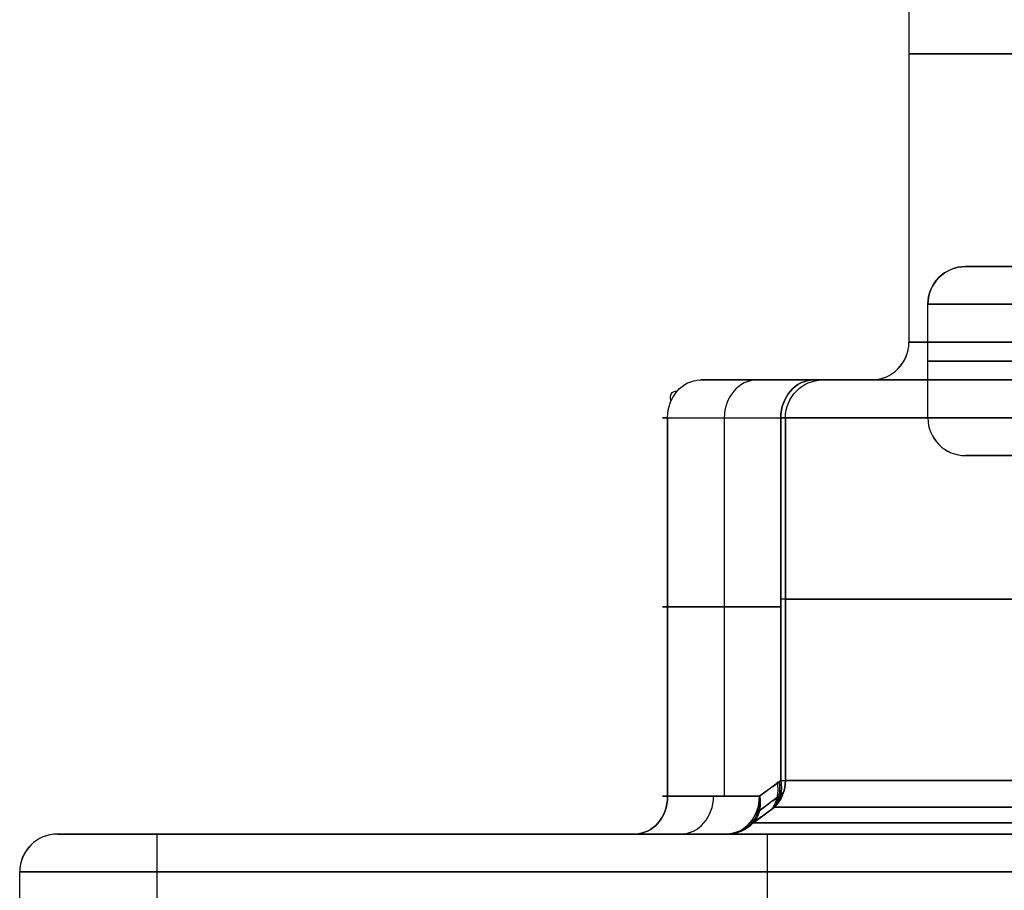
# Model space of a CAD drawing. Header units: centimetres. Extents: x -2.49 to 2.49, y -2.2 to 3.1.
# Tile 255 of 256: x -1.15 to -0.62, y -0.73 to -0.27. Entities that reach past the tile are written whole.
import ezdxf

# ---------------------------------------------------------------- set-up
doc = ezdxf.new("R2010")
doc.units = ezdxf.units.CM
doc.layers.add('Default', color=7, linetype='Continuous', true_color=0x000000)

# ---------------------------------------------------------------- blocks, each defined once
blk = doc.blocks.new('12441234567')
at = {"layer": 'Default'}
for p, q in [((-5.35, -4), (-6.45, -4)), ((-5, -5), (-6.45, -5))]:
    blk.add_line(p, q, dxfattribs=at)
at = {"layer": 'Default', "extrusion": (0, 0, -1)}
blk.add_arc((6.45, -4.2), 0.2, 0, 90, dxfattribs=at)
at = {"layer": 'Default', "extrusion": (0.011203, 0, 0.999937)}
blk.add_arc((-6.45, -4.2), 0.2, 90, 180, dxfattribs=at)
at = {"layer": 'Default', "extrusion": (0, -1, 0)}
for centre, radius, start, end in [((0, 0, 4), 6.45, 180, 0), ((0, 0, 4), 6.45, 0, 180), ((0, 0, 4), 6.45, 180, 0), ((0, 0, 4), 6.45, 0, 180), ((0, 0, 4.2), 6.65, 180, 0), ((0, 0, 4.2), 6.65, 0, 180), ((0, 0, 4.5), 6.65, 180, 0), ((0, 0, 4.5), 6.65, 0, 180)]:
    blk.add_arc(centre, radius, start, end, dxfattribs=at)
at = {"layer": 'Default', "extrusion": (0, 1, 0)}
for centre, radius, start, end in [((0, 0, -4.8), 6.65, 180, 0), ((0, 0, -4.8), 6.65, 0, 180), ((0, 0, -5), 6.45, 0, 180), ((0, 0, -5), 6.45, 180, 0)]:
    blk.add_arc(centre, radius, start, end, dxfattribs=at)
at = {"layer": 'Default'}
blk.add_arc((-6.45, -4.8), 0.2, 180, 270, dxfattribs=at)
at = {"layer": 'Default', "extrusion": (0.010687, 0, 0.999943)}
blk.add_arc((-6.45, -4.8), 0.2, 180, 270, dxfattribs=at)
at = {"layer": 'Default'}
blk.add_open_spline([(-6.65, -4.8), (-6.65, -4.5), (-6.65, -4.2)], degree=2, dxfattribs=at)
blk = doc.blocks.new('124610')
at = {"layer": 'Default'}
for p, q in [((-6.95, 14.4), (-7.852, 14.4)), ((-7.726, 14.2, -0.6181), (-7.726, 12.2, -0.6181)), ((-7.726, 14.2, 0.6181), (-7.726, 12.2, 0.6181)), ((-7.4027, 12.2828, 1.2041), (-7.4027, 14.2, 1.2041)), ((-8.0252, 13.2, -0.1), (-7.4269, 13.2, -1.1362)), ((-7.4269, 13.2, 1.1362), (-8.0252, 13.2, 0.1)), ((-8.252, 12), (-11.25, 12))]:
    blk.add_line(p, q, dxfattribs=at)
at = {"layer": 'Default', "extrusion": (0, -1, 0)}
for centre, radius, start, end in [((0, 0, -16.1237), 6.75, 0, 180), ((0, 0, -16.1237), 6.75, 180, 0), ((-7.6001, -1.2362, -14.4), 0.4, 9.2386, 30), ((0, 0, -14.4), 7.3, 189.23864, 230.76136), ((0, 0, -14.4), 7.3, 129.23864, 170.76136), ((0, 0, -14.4), 7.3, 189.23864, 230.76136), ((0, 0, -14.4), 7.3, 129.23864, 170.76136), ((-7.6001, -1.2362, -14.2), 0.2, 9.2386, 30), ((-7.6001, 1.2362, -14.2), 0.2, 330, 350.7614), ((0, 0, -14.2), 7.5, 129.23864, 170.76136), ((0, 0, -14.2), 7.5, 189.23864, 230.76136), ((-7.6001, -1.2362, -13.2414), 0.2, 9.2386, 30), ((0, 0, -13.2414), 7.5, 129.23864, 170.76136), ((0, 0, -13.2414), 7.5, 189.23864, 230.76136), ((0, 0, -12.1414), 7.5586, 189.23864, 230.76136), ((0, 0, -12), 11.25, 0, 180), ((0, 0, -12), 11.25, 180, 0), ((0, 0, -12), 7.7828, 127.71284, 172.31477), ((0, 0, -12), 7.7828, 187.68523, 190.3522), ((0, 0, -11.8), 11.45, 180, 0), ((0, 0, -11.8), 11.45, 0, 180)]:
    blk.add_arc(centre, radius, start, end, dxfattribs=at)
at = {"layer": 'Default'}
for centre, start, end in [((-6.95, 14.6), 270, 360), ((-11.25, 11.8), 90, 180)]:
    blk.add_arc(centre, 0.2, start, end, dxfattribs=at)
at = {"layer": 'Default', "extrusion": (0.011182, 0, 0.999937)}
blk.add_arc((-6.95, 14.6), 0.2, 270, 0, dxfattribs=at)
at = {"layer": 'Default', "extrusion": (0, 1, 0)}
for centre, radius, start, end in [((0, 0, 14.6), 6.75, 0, 180), ((0, 0, 14.6), 6.75, 180, 0), ((7.6001, -1.2362, 14.4), 0.4, 150, 170.7614), ((7.6001, 1.2362, 14.4), 0.4, 189.2386, 210), ((7.6001, 1.2362, 14.4), 0.4, 189.2386, 210), ((0, 0, 14.4), 6.95, 0, 180), ((0, 0, 14.4), 6.95, 180, 0), ((7.852, 0, 14.2), 0.2, 330, 30), ((7.6001, 1.2362, 13.2414), 0.2, 189.2386, 210), ((7.852, 0, 13.2), 0.2, 330, 30), ((0, 0, 12.2828), 7.5, 9.23864, 50.76136), ((0, 0, 12.2828), 7.5, 309.23864, 350.76136), ((7.852, 0, 12.2), 0.2, 330, 30), ((0, 0, 12.0586), 7.6414, 7.68523, 52.31477), ((0, 0, 12.0586), 7.6414, 307.68523, 352.31477), ((7.852, 0, 12), 0.4, 330, 30), ((7.852, 0, 12), 0.4, 330, 30), ((0, 0, 12), 7.7828, 7.68523, 52.31477), ((0, 0, 12), 7.7828, 307.68523, 352.31477)]:
    blk.add_arc(centre, radius, start, end, dxfattribs=at)
at = {"layer": 'Default', "extrusion": (0.5, -3.00246e-13, -0.866025)}
blk.add_arc((14.2, -6.8, -3.926), 0.2, 270, 360, dxfattribs=at)
at = {"layer": 'Default', "extrusion": (-0.5, 2.98581e-13, -0.866025)}
blk.add_arc((-14.2, 6.8, 3.926), 0.2, 90, 180, dxfattribs=at)
at = {"layer": 'Default', "extrusion": (-0.5, 0, 0.866025)}
for centre, start, end in [((-14.2, -6.8, 3.3277), 180, 270), ((-12.2, -7.2, 3.4405), 360, 90)]:
    blk.add_arc(centre, 0.2, start, end, dxfattribs=at)
at = {"layer": 'Default', "extrusion": (0.5, 0, 0.866025)}
for centre, start, end in [((14.2, 6.8, -3.3277), 0, 90), ((12.2, 7.2, -3.4405), 180, 270)]:
    blk.add_arc(centre, 0.2, start, end, dxfattribs=at)
at = {"layer": 'Default', "extrusion": (-0.5, 3.0181e-13, 0.866025)}
blk.add_arc((-14.2, -6.8, 2.7295), 0.2, 180, 270, dxfattribs=at)
at = {"layer": 'Default', "extrusion": (-0.5, 3.03091e-13, -0.866025)}
blk.add_arc((-14.2, 6.8, 2.7295), 0.2, 90, 180, dxfattribs=at)
at = {"layer": 'Default', "extrusion": (0.160547, -1.69784e-12, -0.987028)}
blk.add_arc((14.2, -7.3), 0.2, 270, 360, dxfattribs=at)
at = {"layer": 'Default', "extrusion": (-0.160547, 1.69934e-12, -0.987028)}
blk.add_arc((-14.2, 7.3), 0.2, 90, 180, dxfattribs=at)
at = {"layer": 'Default', "extrusion": (-0.612372, -0.707107, -0.353553)}
blk.add_arc((-15.2316, -1.9777, -5.2326), 0.2, 151.4154, 202.2077, dxfattribs=at)
at = {"layer": 'Default', "extrusion": (0.160547, -6.03745e-12, -0.987028)}
blk.add_arc((12.2828, -7.7, 0), 0.2, 90, 135, dxfattribs=at)
at = {"layer": 'Default', "extrusion": (-0.471271, -0.334105, 0.816258)}
blk.add_arc((-14.4157, 0.0235, -1.5311), 0.2, 11.3335, 59.9427, dxfattribs=at)
at = {"layer": 'Default', "extrusion": (0.160545, -6.03956e-12, 0.987028)}
blk.add_arc((12.2828, 7.7, 0), 0.2, 225, 270, dxfattribs=at)
at = {"layer": 'Default', "extrusion": (0.471269, 0.334105, 0.816259)}
blk.add_arc((14.4157, -0.0235, 1.5311), 0.2, 191.3334, 239.9426, dxfattribs=at)
at = {"layer": 'Default', "extrusion": (-0.471268, -0.334107, -0.81626)}
blk.add_arc((-14.4157, -0.0236, -1.5312), 0.2, 300.0575, 348.6667, dxfattribs=at)
at = {"layer": 'Default', "extrusion": (-2.96404e-08, 1, -4.82121e-09)}
blk.add_arc((7.6001, -1.2362, 12.2828), 0.2, 150, 170.7614, dxfattribs=at)
at = {"layer": 'Default', "extrusion": (-4.86408e-08, -1, 7.91175e-09)}
blk.add_arc((-7.6001, 1.2362, -12.2828), 0.2, 330, 350.7614, dxfattribs=at)
at = {"layer": 'Default', "extrusion": (0.5, -3.01356e-13, 0.866025)}
blk.add_arc((12.2, 7.2, -3.926), 0.2, 180, 270, dxfattribs=at)
at = {"layer": 'Default', "extrusion": (0.5, -3.01772e-13, -0.866025)}
blk.add_arc((12.2, -7.2, -3.926), 0.2, 90, 180, dxfattribs=at)
at = {"layer": 'Default', "extrusion": (-0.5, -5.68365e-13, -0.866025)}
blk.add_arc((-12.2, 7.2, 2.9551), 0.2, 270, 0, dxfattribs=at)
at = {"layer": 'Default', "extrusion": (-0.5, 6.93479e-10, 0.866025)}
blk.add_arc((-12.2, -7.2, 2.9551), 0.2, 0, 90, dxfattribs=at)
at = {"layer": 'Default', "extrusion": (-0.491792, -0.180446, -0.851809)}
blk.add_arc((-14.1102, 3.1334, 0.7052), 0.2, 287.3562, 353.6275, dxfattribs=at)
at = {"layer": 'Default', "extrusion": (0.467421, 0.354977, -0.809635)}
blk.add_arc((14.3806, 0.3899, 1.5682), 0.2, 121.5856, 170.7301, dxfattribs=at)
at = {"layer": 'Default', "extrusion": (0.467439, 0.354968, 0.809628)}
blk.add_arc((14.3806, -0.3896, 1.568), 0.2, 189.2713, 238.4158, dxfattribs=at)
at = {"layer": 'Default', "extrusion": (-0.204198, -0.858998, 0.469494)}
blk.add_arc((-10.2347, 5.8766, -8.4186), 0.2, 337.5906, 350.0467, dxfattribs=at)
at = {"layer": 'Default', "extrusion": (-0.377719, -0.92388, -0.061439)}
blk.add_arc((-11.6831, -1.7557, -8.4012), 0.2, 8.5462, 20.1438, dxfattribs=at)
at = {"layer": 'Default', "extrusion": (-1.22213e-08, -1, 1.49642e-08)}
blk.add_arc((0, 0, -12.1414), 7.5586, 129.23864, 170.76136, dxfattribs=at)
at = {"layer": 'Default', "extrusion": (-0.198718, -0.850213, -0.487492)}
blk.add_arc((-10.2872, -5.8443, -8.3325), 0.2, 21.9862, 30.9698, dxfattribs=at)
at = {"layer": 'Default', "extrusion": (0.133731, 7.28882e-08, 0.991018)}
blk.add_arc((12.2, 7.7828, 0), 0.2, 180, 225, dxfattribs=at)
at = {"layer": 'Default', "extrusion": (0.133731, -1.09626e-09, -0.991018)}
blk.add_arc((12.2, -7.7828, 0), 0.2, 135, 180, dxfattribs=at)
at = {"layer": 'Default', "extrusion": (-0.008933, 0, 0.99996)}
blk.add_arc((-11.25, 11.8), 0.2, 90, 180, dxfattribs=at)
at = {"layer": 'Default'}
for points, degree in [([(-6.75, 17.6474), (-6.75, 16.1237), (-6.75, 14.6)], 2), ([(-7.852, 14.4), (-7.5528, 14.4, -0.5181), (-7.2537, 14.4, -1.0362)], 2), ([(-7.2537, 14.4, 1.0362), (-7.5528, 14.4, 0.5181), (-7.852, 14.4)], 2), ([(-8.0252, 12.2, -0.1), (-8.0252, 13.2, -0.1), (-8.0252, 14.2, -0.1)], 2), ([(-8.0252, 14.2, -0.1), (-7.726, 14.2, -0.6181), (-7.4269, 14.2, -1.1362)], 2), ([(-8.0252, 14.2, 0.1), (-7.726, 14.2, 0.6181), (-7.4269, 14.2, 1.1362)], 2), ([(-8.0252, 14.2, 0.1), (-8.0252, 13.2, 0.1), (-8.0252, 12.2, 0.1)], 2), ([(-7.4269, 14.2, -1.1362), (-7.4269, 13.2414, -1.1362), (-7.4269, 12.2828, -1.1362)], 2), ([(-7.4269, 12.2828, 1.1362), (-7.4269, 13.2414, 1.1362), (-7.4269, 14.2, 1.1362)], 2), ([(-7.4027, 14.2, 1.2041), (-7.4027, 13.2414, 1.2041), (-7.4027, 12.2828, 1.2041)], 2), ([(-7.4027, 12.2828, -1.2041), (-7.4027, 13.2414, -1.2041), (-7.4027, 14.2, -1.2041)], 2), ([(-7.4269, 12.2828, -1.1362), (-7.4449, 12.2701, -1.105), (-7.4817, 12.2435, -1.0413), (-7.5201, 12.2149, -0.9747), (-7.5397, 12.2, -0.9408)], 3), ([(-7.5397, 12.2, 0.9408), (-7.5214, 12.2139, 0.9725), (-7.4843, 12.2416, 1.0368), (-7.4462, 12.2692, 1.1028), (-7.4269, 12.2828, 1.1362)], 3), ([(-7.5397, 12.2, -0.9408), (-7.7824, 12.2, -0.5204), (-8.0252, 12.2, -0.1)], 2), ([(-8.0252, 12.2, 0.1), (-7.7824, 12.2, 0.5204), (-7.5397, 12.2, 0.9408)], 2), ([(-7.5728, 12.0586, -1.0219), (-7.5533, 12.0735, -1.0552), (-7.515, 12.1021, -1.1205), (-7.4784, 12.1287, -1.1829), (-7.4605, 12.1414, -1.2135)], 3), ([(-8.1984, 12, 0.2), (-7.9557, 12, 0.6204), (-7.7129, 12, 1.0408)], 2), ([(-7.7129, 12, -1.0408), (-7.9557, 12, -0.6204), (-8.1984, 12, -0.2)], 2), ([(-11.45, 6.7328), (-11.45, 9.2664), (-11.45, 11.8)], 2)]:
    blk.add_open_spline(points, degree=degree, dxfattribs=at)
for points, weights in [([(-7.4782, 12.1287, 1.1833), (-7.4467, 12.165, 1.1501), (-7.4349, 12.2151, 1.1225), (-7.4447, 12.2701, 1.1054)], [1.04742892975, 0.984790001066, 0.984196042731, 1.04564705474]), ([(-7.4686, 12.1357, -1.1998), (-7.4371, 12.172, -1.1667), (-7.4252, 12.2221, -1.1392), (-7.435, 12.2771, -1.1222)], [1.04742892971, 0.984850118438, 0.984197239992, 1.04547029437]), ([(-7.5707, 12.0602, 1.0254), (-7.5389, 12.0963, 0.9913), (-7.5272, 12.1464, 0.9625), (-7.5376, 12.2016, 0.9444)], [1.04742892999, 0.984203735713, 0.9841903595, 1.04738880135])]:
    blk.add_rational_spline(points, weights, degree=3, dxfattribs=at)
for points, knots in [([(-7.4283, 12.2061, -1.1685), (-7.431, 12.2041, -1.1638), (-7.4686, 12.177, -1.0992), (-7.506, 12.149, -1.0349), (-7.5407, 12.1222, -0.9754)], [0.0286212, 0.0286212, 0.0286212, 0.0286212, 0.0458894, 0.2702536, 0.2702536, 0.2702536, 0.2702536]), ([(-7.5407, 12.1222, 0.9754), (-7.54, 12.1228, 0.9766), (-7.5085, 12.147, 1.0306), (-7.4711, 12.1751, 1.0949), (-7.4342, 12.2018, 1.1583), (-7.4283, 12.2061, 1.1685)], [0.028621, 0.028621, 0.028621, 0.028621, 0.0331069, 0.2322485, 0.2702525, 0.2702525, 0.2702525, 0.2702525]), ([(-7.4605, 12.1414, 1.2135), (-7.4796, 12.1278, 1.181), (-7.5173, 12.1004, 1.1165), (-7.5544, 12.0726, 1.0533), (-7.5728, 12.0586, 1.0219)], [-0.2370295, -0.2370295, -0.2370295, -0.2370295, -0.1185148, 0, 0, 0, 0])]:
    blk.add_open_spline(points, degree=3, knots=knots, dxfattribs=at)
blk = doc.blocks.new('18388')
at = {"layer": 'Default'}
for p, q in [((-10.725, 14.4), (-7.5, 14.4)), ((-10.725, 14.4), (-10.725, 12.85)), ((-7.5, 14.4), (-7.5, 11.6))]:
    blk.add_line(p, q, dxfattribs=at)
at = {"layer": 'Default', "extrusion": (0, -1, 0)}
blk.add_arc((0, 0, -14.4), 10.725, 90, 270, dxfattribs=at)
at = {"layer": 'Default', "extrusion": (0, 1, 0)}
blk.add_arc((0, 0, 14.4), 7.5, 270, 90, dxfattribs=at)
blk = doc.blocks.new('F1610M_ASM')
at = {"layer": 'Default'}
for name, p in [('12441234567', (0, 0)), ('124610', (0, -19)), ('18388', (0, -21.4))]:
    blk.add_blockref(name, p, dxfattribs=at)

msp = doc.modelspace()

# ---------------------------------------------------------------- block references
at = {"layer": 'Default', "xscale": 0.1, "yscale": 0.1, "zscale": 0.1}
msp.add_blockref('F1610M_ASM', (0, 0), dxfattribs=at)

doc.saveas('drawing.dxf')
